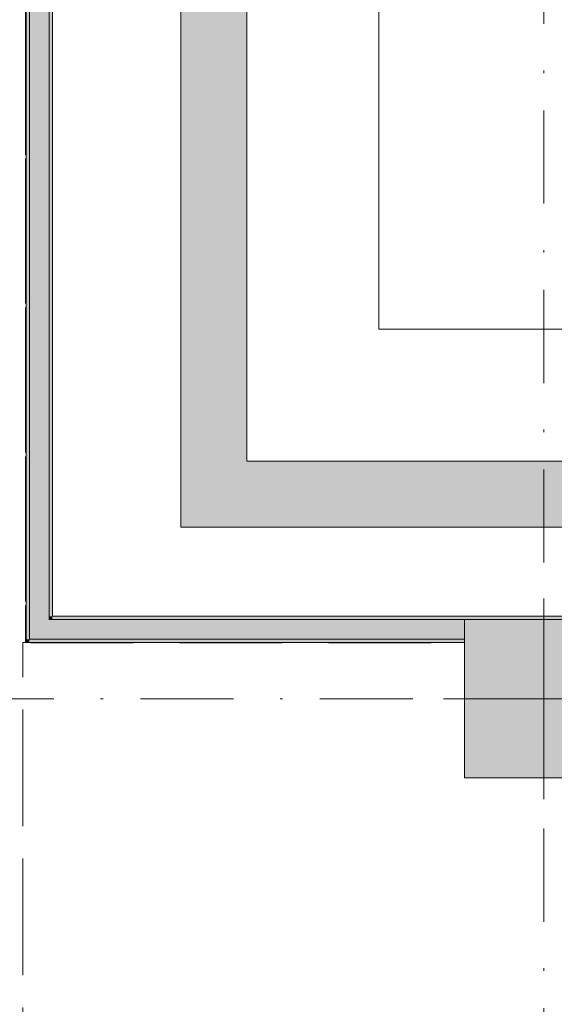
# Model space of a CAD drawing. Header units: millimetres. Extents: x 0 to 1184, y 0 to 836.
# Tile 80 of 241: x 332 to 352, y 618 to 655. Entities that reach past the tile are written whole.
import ezdxf
from ezdxf.xclip import XClip

# ---------------------------------------------------------------- set-up
doc = ezdxf.new("R2010")
doc.units = ezdxf.units.MM
doc.header["$MEASUREMENT"] = 0
doc.header["$XCLIPFRAME"] = 0
doc.linetypes.add('Штриховая', pattern=[5.644444, 2.822222, -2.822222])
doc.linetypes.add('Штрихпунктирная', pattern=[6.702778, 3.527778, -1.763889, 0, -1.411111])
for name, color, linetype in [('Конструктив - Колонны', 7, 'Continuous'), ('Конструктив - Лестницы в бассейны', 7, 'Continuous'), ('Конструктив - стены бассейнов жб нов', 7, 'Continuous'), ('Элемент Модели - Зона', 7, 'Continuous'), ('Элемент Модели - Оси', 7, 'Continuous')]:
    doc.layers.add(name, color=color, linetype=linetype)

# ---------------------------------------------------------------- blocks, each defined once
blk = doc.blocks.new('Чертеж_4_4', base_point=(-278.479, 89.564))
at = {"layer": 'Конструктив - Колонны', "linetype": 'Continuous', "lineweight": 0, "true_color": 0x000000}
blk.add_hatch(color=18, dxfattribs=at).paths.add_polyline_path([(348.521, 626.564), (354.521, 626.564), (354.521, 632.564), (348.521, 632.564)])
at = {"layer": 'Конструктив - стены бассейнов жб нов', "linetype": 'Continuous', "lineweight": 0, "true_color": 0x000000}
for points in [[(332.027, 631.814), (332.027, 686.864), (331.902, 686.864), (331.902, 631.814)], [(332.777, 632.564), (332.777, 686.864), (332.027, 686.864), (332.027, 632.564)], [(332.902, 632.689), (332.902, 686.864), (332.777, 686.864), (332.777, 632.689)], [(340.272, 638.564), (340.272, 679.564), (337.772, 679.564), (337.772, 638.564)], [(340.272, 638.564), (337.772, 636.064), (340.272, 636.064)], [(337.772, 638.564), (337.772, 636.064), (340.272, 638.564)], [(340.272, 636.064), (380.271, 636.064), (380.271, 638.564), (340.272, 638.564)], [(332.902, 632.689), (332.777, 632.564), (332.902, 632.564)], [(332.777, 632.689), (332.777, 632.564), (332.902, 632.689)], [(332.902, 632.564), (380.271, 632.564), (380.271, 632.689), (332.902, 632.689)], [(332.777, 632.564), (332.027, 631.814), (332.777, 631.814)], [(332.027, 632.564), (332.027, 631.814), (332.777, 632.564)], [(332.777, 632.564), (332.777, 631.814), (348.521, 631.814), (348.521, 632.564)], [(332.027, 631.814), (331.902, 631.689), (332.027, 631.689)], [(331.902, 631.814), (331.902, 631.689), (332.027, 631.814)], [(332.027, 631.689), (348.521, 631.689), (348.521, 631.814), (332.027, 631.814)]]:
    blk.add_hatch(color=18, dxfattribs=at).paths.add_polyline_path(points)
at = {"layer": 'Конструктив - Колонны', "color": 251, "linetype": 'Continuous', "lineweight": 5, "true_color": 0x575757}
for p, q in [((351.521, 630.364), (351.521, 633.364)), ((350.721, 629.564), (347.721, 629.564)), ((351.521, 628.764), (351.521, 625.764))]:
    blk.add_line(p, q, dxfattribs=at)
at = {"layer": 'Конструктив - Колонны', "color": 251, "linetype": 'Continuous', "lineweight": 15, "true_color": 0x575757, "flags": 128}
blk.add_lwpolyline([(348.521, 626.564), (354.521, 626.564), (354.521, 632.564), (348.521, 632.564)], close=True, dxfattribs=at)
at = {"layer": 'Конструктив - Колонны', "color": 251, "linetype": 'Continuous', "lineweight": 5, "true_color": 0x575757}
blk.add_point((351.521, 629.564), dxfattribs=at)
at = {"layer": 'Конструктив - Лестницы в бассейны', "color": 7, "linetype": 'Continuous', "lineweight": 15, "flags": 128}
blk.add_lwpolyline([(340.272, 638.564), (380.271, 638.564), (380.271, 643.564), (345.272, 643.564), (345.272, 674.564), (395.272, 674.564), (395.272, 679.564), (340.272, 679.564)], close=True, dxfattribs=at)
at = {"layer": 'Конструктив - стены бассейнов жб нов', "color": 251, "linetype": 'Continuous', "lineweight": 20, "true_color": 0x575757}
for p, q in [((332.027, 686.864), (332.027, 632.564)), ((332.777, 632.564), (332.777, 686.864)), ((332.027, 632.564), (332.027, 631.814)), ((332.777, 632.564), (332.902, 632.564)), ((332.777, 632.564), (332.902, 632.564)), ((348.521, 632.564), (332.902, 632.564)), ((332.027, 631.814), (332.777, 631.814)), ((332.027, 631.814), (332.777, 631.814)), ((332.777, 631.814), (348.521, 631.814))]:
    blk.add_line(p, q, dxfattribs=at)
at = {"layer": 'Конструктив - стены бассейнов жб нов', "color": 251, "linetype": 'Continuous', "lineweight": 20, "true_color": 0x575757, "flags": 128}
for points in [[(331.902, 686.864), (331.902, 631.689)], [(332.902, 632.689), (332.902, 686.864)], [(337.772, 679.564), (337.772, 636.064)], [(340.272, 638.564), (340.272, 679.564)], [(380.271, 638.564), (340.272, 638.564)], [(337.772, 636.064), (340.272, 636.064)], [(340.272, 636.064), (380.271, 636.064)], [(380.271, 632.689), (332.902, 632.689)], [(331.902, 631.689), (332.027, 631.689)], [(332.027, 631.689), (348.521, 631.689)]]:
    blk.add_lwpolyline(points, dxfattribs=at)
at = {"layer": 'Элемент Модели - Зона', "color": 7, "linetype": 'Штриховая', "lineweight": 15, "flags": 128}
for points in [[(83.021, 539.138), (82.621, 539.138), (82.621, 452.764), (140.324, 452.764), (140.324, 480.98), (172.947, 513.615), (173.088, 513.474), (173.088, 513.764), (354.521, 513.764), (354.521, 513.564), (495.519, 513.564), (495.519, 513.764), (862.335, 513.764), (894.689, 481.329), (894.722, 477.983), (894.722, 452.614), (895.121, 452.614), (895.121, 432.564), (892.721, 432.564), (892.721, 446.564), (888.521, 446.564), (888.521, 450.564), (804.521, 450.564), (804.521, 446.564), (798.521, 446.564), (798.521, 450.564), (714.721, 450.564), (714.721, 359.264), (798.521, 359.264), (798.521, 366.064), (804.521, 366.064), (804.521, 354.164), (845.321, 354.164), (845.321, 363.264), (846.521, 363.264), (846.521, 301.365), (892.721, 301.365), (892.721, 352.064), (888.021, 352.064), (888.021, 367.064), (892.721, 367.064), (892.721, 417.564), (895.121, 417.564), (895.121, 291.065), (892.721, 291.065), (892.721, 298.965), (714.721, 298.965), (714.721, 236.065), (892.721, 236.065), (892.721, 266.565), (888.522, 266.565), (888.522, 272.82), (892.721, 272.82), (892.721, 276.065), (895.121, 276.065), (895.121, 272.765), (930.021, 272.765), (930.021, 461.615), (923.91, 461.615), (923.91, 539.564), (978.521, 539.564), (978.521, 542.564), (984.521, 542.564), (984.521, 539.564), (1131.771, 539.564), (1131.771, 540.564), (1122.771, 540.564), (1122.771, 564.564), (1048.521, 564.564), (1048.521, 626.364), (1026.821, 626.364), (1026.821, 632.564), (1013.35, 632.564), (984.521, 632.564), (984.521, 626.564), (978.521, 626.564), (978.521, 631.689), (969.519, 631.689), (894.521, 631.689), (894.521, 626.564), (888.521, 626.564), (888.521, 631.689), (804.521, 631.689), (804.521, 626.564), (798.521, 626.564), (798.521, 631.689), (714.521, 631.689), (714.521, 626.564), (708.521, 626.564), (708.521, 631.689), (628.021, 631.689), (628.021, 626.564), (622.021, 626.564), (621.021, 626.564), (621.021, 575.892), (496.022, 575.892), (496.022, 627.564), (496.022, 706.464), (496.122, 706.464), (496.122, 768.064), (468.721, 768.064), (468.721, 686.864), (461.167, 686.864), (461.167, 631.684), (444.522, 631.684), (444.522, 626.564), (438.522, 626.564), (438.522, 631.684), (354.521, 631.684), (354.521, 626.564), (348.521, 626.564), (348.521, 631.684), (331.772, 631.684), (331.772, 554.564), (331.772, 539.564), (264.521, 539.564), (264.521, 536.564), (258.521, 536.564), (258.521, 539.564), (174.521, 539.564), (174.521, 536.564), (168.521, 536.564), (168.521, 539.564), (89.021, 539.564), (89.021, 536.564), (83.021, 536.564)], [(82.621, 541.138), (82.621, 539.138), (83.021, 539.138), (83.021, 542.564), (89.021, 542.564), (89.021, 539.564), (168.521, 539.564), (168.521, 542.564), (174.521, 542.564), (174.521, 539.564), (258.521, 539.564), (258.521, 542.564), (264.521, 542.564), (264.521, 539.138), (331.772, 539.138), (331.772, 631.689), (331.877, 631.689), (331.877, 686.864), (327.321, 686.864), (327.321, 720.364), (324.521, 720.364), (324.521, 722.764), (348.321, 722.764), (348.321, 734.564), (280.721, 734.564), (280.721, 722.764), (309.521, 722.764), (309.521, 720.364), (301.521, 720.364), (301.521, 615.564), (207.521, 615.564), (207.521, 626.564), (82.621, 626.564), (82.621, 626.064)], [(331.877, 686.864), (331.877, 631.684), (348.521, 631.684), (348.521, 632.564), (354.521, 632.564), (354.521, 631.684), (395.272, 631.684), (395.272, 686.864)]]:
    blk.add_lwpolyline(points, close=True, dxfattribs=at)
at = {"layer": 'Элемент Модели - Оси', "color": 7, "linetype": 'Штрихпунктирная', "lineweight": 15}
for p, q in [((351.521, 828.727), (351.521, 151.766)), ((57.32, 629.564), (1181.052, 629.564))]:
    blk.add_line(p, q, dxfattribs=at)

msp = doc.modelspace()

# ---------------------------------------------------------------- block references
at = {"color": 161, "linetype": 'Continuous', "lineweight": 40, "true_color": 0x83aefe}
ref = msp.add_blockref('Чертеж_4_4', (-278.479, 89.564), dxfattribs=at)
XClip(ref).set_block_clipping_path([(57.3201676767, 151.7660533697), (1181.0522393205, 828.727105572)])

doc.saveas('drawing.dxf')
